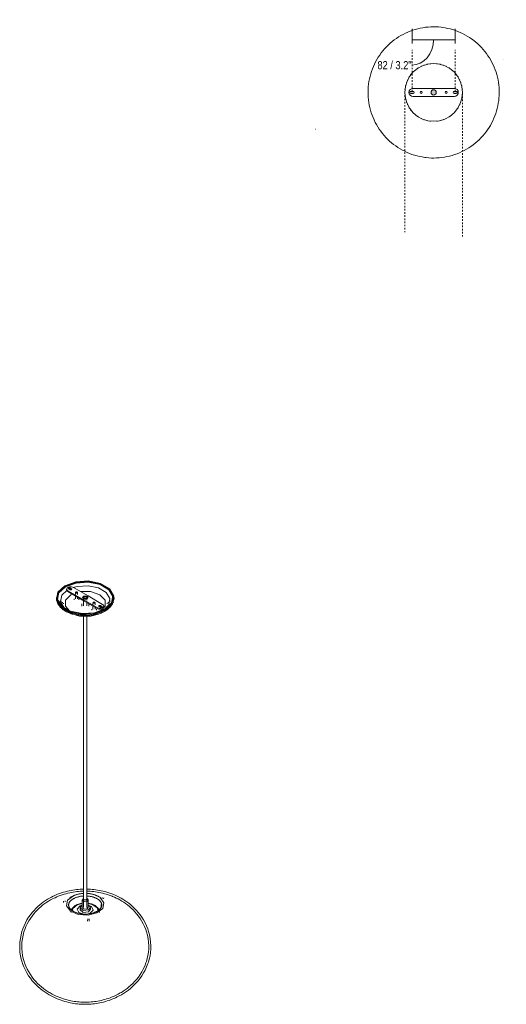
# Model space of a CAD drawing. Header units: millimetres. Extents: x 6465 to 8160, y 1299 to 6733.
# Tile 2 of 2: x 7232 to 8160, y 4858 to 6733. Entities that reach past the tile are written whole.
import ezdxf

# ---------------------------------------------------------------- set-up
doc = ezdxf.new("R2010")
doc.units = ezdxf.units.MM
doc.linetypes.add('Dash', pattern=[6, 3, -3])
doc.linetypes.add('Punto', pattern=[4.7625, 0, -4.7625])
doc.layers.add('A-ANNO-DIMS', color=7, linetype='Dash', lineweight=9, true_color=0xd2d2d2)
for name, color, linetype, lineweight in [('A-ANNO-DIMS-7', 7, 'Continuous', 9), ('A-DETL-GENF', 7, 'Continuous', 9), ('E-LITE-EQPM', 7, 'Continuous', 20)]:
    doc.layers.add(name, color=color, linetype=linetype, lineweight=lineweight)
doc.layers.add('NPLT', color=7, linetype='Punto', lineweight=9, true_color=0xffffff, plot=False)
doc.styles.add('Arial Narrow', font='ARIALN.TTF', dxfattribs={"height": 15.4})
doc.dimstyles.new('FARO_-_2_2mm_Arial_Narrow_mm_Inch_Left_1', dxfattribs={"dimscale": 304.8, "dimtxt": 15.760837, "dimasz": 0, "dimexe": 0.068898, "dimexo": 0.0625, "dimgap": 0.011483, "dimtad": 1, "dimdec": 0, "dimzin": 0, "dimdsep": 46, "dimtxsty": 'Arial Narrow', "dimblk1": 'NONE', "dimblk2": 'NONE', "dimsah": 1, "dimcen": 0.09, "dimadec": 0, "dimazin": 0, "dimtfac": 1, "dimtdec": 4, "dimtix": 1, "dimtmove": 1, "dimatfit": 3, "dimfxl": 0.022966, "dimfxlon": 1, "dimtvp": 1, "dimtolj": 1, "dimtzin": 0, "dimarcsym": 2})

# ---------------------------------------------------------------- blocks, each defined once
blk = doc.blocks.new('65134-73 - 65134-73 HAKA Rattan pendant lamp ø250-502014-00 Isometrico PDF')
at = {"layer": 'E-LITE-EQPM', "color": 254, "lineweight": 9, "true_color": 0xd4d4d4}
for p, q in [((2363, 5649.2), (2363, 5647.5)), ((2365.2, 5646.1), (2393.1, 5630)), ((2393.1, 5628.3), (2365.2, 5644.5)), ((2369.3, 5648.2), (2366.5, 5649.8)), ((2369.3, 5649.8), (2367.8, 5649.1)), ((2369.3, 5651.5), (2372.1, 5649.8)), ((2372.1, 5648.2), (2369.3, 5649.8)), ((2403.7, 5636.1), (2375.8, 5652.2)), ((2343.4, 5633), (2343.4, 5631.4)), ((2350.9, 5626.6), (2350.9, 5625.8)), ((2352.9, 5625.8), (2352.9, 5624.2)), ((2373.3, 5639.8), (2370.7, 5638.4)), ((2377.1, 5630.5), (2377.1, 5628.5)), ((2379.6, 5641.1), (2379.6, 5638.6)), ((2379.6, 5636.1), (2379.6, 5630.5)), ((2383, 5641.9), (2380.2, 5641.9)), ((2383.6, 5638.6), (2383.6, 5641.1)), ((2383.6, 5630.5), (2383.6, 5633.8)), ((2386, 5628.5), (2386, 5630.5)), ((2393.1, 5630), (2421, 5613.8)), ((2421, 5612.2), (2393.1, 5628.3)), ((2395.4, 5633), (2395.4, 5617.4)), ((2401.9, 5633.4), (2401, 5633.9)), ((2401.4, 5628), (2401.4, 5633)), ((2431.6, 5620), (2403.7, 5636.1)), ((2443.9, 5624.2), (2443.9, 5625.8)), ((2445.9, 5625.8), (2445.9, 5626.6)), ((2453.4, 5631.4), (2453.4, 5633)), ((2354.9, 5624.2), (2354.9, 5622.6)), ((2356.9, 5622.6), (2356.9, 5620.8)), ((2391.7, 5620.8), (2391.7, 5616.9)), ((2401.4, 5617.4), (2401.4, 5623.5)), ((2405.1, 5616.9), (2405.1, 5620.8)), ((2410.8, 5611.1), (2410.8, 5609.1)), ((2413.2, 5621.7), (2413.2, 5619.2)), ((2413.2, 5616.7), (2413.2, 5611.1)), ((2413.8, 5622.5), (2416.6, 5622.5)), ((2417.2, 5619.2), (2417.2, 5621.7)), ((2417.2, 5611.1), (2417.2, 5614.4)), ((2419.7, 5609.1), (2419.7, 5611.1)), ((2427.5, 5614.6), (2424.7, 5616.2)), ((2427.5, 5617.9), (2430.3, 5616.2)), ((2430.3, 5614.6), (2427.5, 5616.2)), ((2433.8, 5615.3), (2433.8, 5616.9)), ((2439.9, 5620.8), (2439.9, 5622.6)), ((2441.9, 5622.6), (2441.9, 5624.2)), ((2392.4, 5598.2), (2392.7, 5598.2)), ((2395.4, 5596.9), (2395.4, 5042.7)), ((2397, 5598), (2406.3, 5598.3)), ((2401.4, 5042.7), (2401.4, 5596.9)), ((2384.1, 5067.9), (2376, 5065.1)), ((2407.2, 5069), (2402.6, 5069.5)), ((2356.8, 5054.9), (2357.2, 5052.6)), ((2360.2, 5053.6), (2359.9, 5055.5)), ((2392.6, 5050.7), (2383.2, 5048.1)), ((2391.6, 5046.8), (2388.9, 5045.8)), ((2392.6, 5047.4), (2392.2, 5047.2)), ((2392.6, 5057.5), (2392.6, 5042.7)), ((2395.6, 5060.6), (2394.3, 5059.9)), ((2402.5, 5059.9), (2401.2, 5060.6)), ((2404.2, 5042.7), (2404.2, 5057.5)), ((2429.2, 5051.2), (2427.9, 5041.4)), ((2430.6, 5061.7), (2430.4, 5060.2)), ((2433.4, 5059.4), (2433.7, 5061.3)), ((2371.3, 5034.5), (2371.3, 5033.2)), ((2388.5, 5042.7), (2388.5, 5038.9)), ((2402, 5040.1), (2404.2, 5043.2)), ((2402.6, 5030.4), (2407.9, 5032)), ((2404.6, 5034.4), (2408.3, 5039.5)), ((2408.3, 5038.9), (2408.3, 5042.7)), ((2424.8, 5038.1), (2423.8, 5040)), ((2425.5, 5033.2), (2425.5, 5034.5)), ((2403.1, 5021.5), (2403, 5017)), ((2406.1, 5016.8), (2406.2, 5021.4))]:
    blk.add_line(p, q, dxfattribs=at)
for points in [[(2437.3, 5610.6, 0), (2450.3, 5622.5, 0), (2453.1, 5636.6, 0), (2445, 5649.9, 0), (2427.7, 5659.9, 0), (2404.6, 5664.6, 0), (2380.2, 5663, 0), (2359.5, 5655.5, 0)], [(2435.9, 5611.4, 0), (2448.4, 5622.9, 0), (2451.1, 5636.5, 0), (2443.3, 5649.3, 0), (2426.6, 5658.9, 0), (2404.3, 5663.4, 0), (2380.9, 5661.9, 0), (2360.9, 5654.7, 0)], [(2359.5, 5655.5, 0), (2346.5, 5643.5, 0), (2343.7, 5629.5, 0), (2351.8, 5616.1, 0), (2369.1, 5606.1, 0), (2392.2, 5601.5, 0), (2416.6, 5603.1, 0), (2437.3, 5610.6, 0)], [(2360.9, 5653.3, 0), (2348.4, 5641.8, 0), (2345.4, 5632.4, 0)], [(2360.9, 5654.7, 0), (2348.4, 5643.1, 0), (2345.7, 5629.6, 0), (2353.5, 5616.8, 0), (2370.2, 5607.1, 0), (2392.5, 5602.6, 0), (2415.9, 5604.1, 0), (2435.9, 5611.4, 0)], [(2363.2, 5646.5, 0), (2353.7, 5637.3, 0), (2351.3, 5625.2, 0), (2358.3, 5613.7, 0), (2361.6, 5611.1, 0)], [(2451.4, 5632.4, 0), (2451.1, 5635.1, 0), (2443.3, 5648, 0), (2426.6, 5657.6, 0), (2404.3, 5662.1, 0), (2380.9, 5660.6, 0), (2360.9, 5653.3, 0)], [(2375.8, 5652.2, 0), (2374.2, 5652.9, 0), (2372.4, 5653.3, 0), (2370.5, 5653.5, 0), (2368.5, 5653.3, 0), (2366.7, 5652.9, 0), (2365.2, 5652.2, 0), (2364, 5651.3, 0), (2363.2, 5650.3, 0), (2363, 5649.2, 0), (2363.2, 5648, 0), (2364, 5647, 0), (2365.2, 5646.1, 0)], [(2365.2, 5644.5, 0), (2364, 5645.4, 0), (2363.2, 5646.4, 0), (2363, 5647.5, 0)], [(2366.5, 5649.8, 0), (2366.1, 5650.1, 0), (2365.9, 5650.4, 0), (2365.9, 5650.7, 0), (2365.9, 5651, 0), (2366.1, 5651.2, 0), (2366.5, 5651.5, 0), (2366.9, 5651.7, 0), (2367.4, 5651.8, 0), (2367.9, 5651.8, 0), (2368.4, 5651.8, 0), (2368.9, 5651.7, 0), (2369.3, 5651.5, 0)], [(2369.3, 5649.8, 0), (2368.9, 5650, 0), (2368.4, 5650.1, 0), (2367.9, 5650.2, 0), (2367.4, 5650.1, 0), (2366.9, 5650, 0), (2366.5, 5649.8, 0)], [(2372.1, 5649.8, 0), (2372.4, 5649.6, 0), (2372.6, 5649.3, 0), (2372.7, 5649, 0), (2372.6, 5648.7, 0), (2372.4, 5648.4, 0), (2372.1, 5648.2, 0), (2371.7, 5648, 0), (2371.2, 5647.9, 0), (2370.7, 5647.9, 0), (2370.2, 5647.9, 0), (2369.7, 5648, 0), (2369.3, 5648.2, 0)], [(2435.2, 5611.1, 0), (2443.1, 5619.2, 0), (2445.5, 5631.3, 0), (2438.5, 5642.8, 0), (2423.6, 5651.4, 0), (2403.7, 5655.4, 0), (2382.8, 5654.1, 0), (2375.7, 5652.3, 0)], [(2380.2, 5641.9, 0), (2379.8, 5642.2, 0), (2379.6, 5642.4, 0), (2379.6, 5642.7, 0), (2379.6, 5643, 0), (2379.8, 5643.3, 0), (2380.2, 5643.6, 0), (2380.6, 5643.7, 0), (2381.1, 5643.9, 0), (2381.6, 5643.9, 0), (2382.1, 5643.9, 0), (2382.6, 5643.7, 0), (2383, 5643.6, 0)], [(2428.1, 5607.7, 0), (2436.2, 5616.6, 0), (2436.2, 5628.3, 0), (2426.1, 5638.4, 0), (2408.5, 5644.3, 0), (2389.3, 5644.4, 0)], [(2343.4, 5631.4, 0), (2343.7, 5627.8, 0), (2351.8, 5614.5, 0), (2369.1, 5604.5, 0), (2392.2, 5599.8, 0), (2416.6, 5601.4, 0), (2437.3, 5608.9, 0)], [(2370.7, 5638.4, 0), (2360.6, 5628.3, 0), (2360.6, 5616.6, 0), (2368.7, 5607.7, 0)], [(2383, 5643.6, 0), (2383.3, 5643.3, 0), (2383.5, 5643, 0), (2383.6, 5642.7, 0), (2383.5, 5642.4, 0), (2383.3, 5642.2, 0), (2383, 5641.9, 0), (2382.6, 5641.7, 0), (2382.1, 5641.6, 0), (2381.6, 5641.6, 0), (2381.1, 5641.6, 0), (2380.6, 5641.7, 0), (2380.2, 5641.9, 0)], [(2383, 5641.9, 0), (2382.6, 5642.1, 0), (2382.1, 5642.2, 0), (2381.6, 5642.3, 0), (2381.1, 5642.2, 0), (2380.6, 5642.1, 0), (2380.2, 5641.9, 0)], [(2394.9, 5631, 0), (2394.1, 5631.6, 0), (2393.6, 5632.3, 0), (2393.4, 5633, 0), (2393.6, 5633.8, 0), (2394.1, 5634.5, 0), (2394.9, 5635.1, 0), (2395.9, 5635.5, 0), (2397.1, 5635.8, 0), (2398.4, 5635.9, 0), (2399.7, 5635.8, 0), (2400.9, 5635.5, 0), (2401.9, 5635.1, 0)], [(2395.8, 5633.9, 0), (2394.9, 5633.4, 0), (2394.1, 5632.8, 0), (2393.6, 5632.2, 0)], [(2401.9, 5635.1, 0), (2402.7, 5634.5, 0), (2403.2, 5633.8, 0), (2403.4, 5633, 0), (2403.2, 5632.3, 0), (2402.7, 5631.6, 0), (2401.9, 5631, 0), (2400.9, 5630.5, 0), (2399.7, 5630.2, 0), (2398.4, 5630.1, 0), (2397.1, 5630.2, 0), (2395.9, 5630.5, 0), (2394.9, 5631, 0)], [(2400.8, 5634.1, 0), (2400.2, 5634.4, 0), (2399.5, 5634.6, 0), (2398.7, 5634.8, 0), (2398, 5634.7, 0), (2397.2, 5634.6, 0), (2396.5, 5634.4, 0), (2396, 5634.1, 0), (2395.6, 5633.7, 0), (2395.4, 5633.2, 0), (2395.4, 5632.8, 0), (2395.6, 5632.3, 0), (2396, 5632, 0)], [(2396, 5632, 0), (2396.6, 5631.6, 0), (2397.3, 5631.4, 0), (2398.1, 5631.3, 0), (2398.8, 5631.3, 0), (2399.6, 5631.4, 0), (2400.3, 5631.7, 0), (2400.8, 5632, 0), (2401.2, 5632.4, 0), (2401.4, 5632.8, 0), (2401.4, 5633.3, 0), (2401.2, 5633.7, 0), (2400.8, 5634.1, 0)], [(2403.2, 5632.2, 0), (2402.7, 5632.8, 0), (2401.9, 5633.4, 0)], [(2437.3, 5608.9, 0), (2450.3, 5620.9, 0), (2453.4, 5631.4, 0)], [(2344.8, 5624.2, 0), (2345.5, 5622.7, 0), (2346.3, 5621.2, 0), (2347.1, 5619.7, 0), (2348.1, 5618.3, 0), (2349.1, 5617, 0), (2350.2, 5615.7, 0), (2351.3, 5614.4, 0), (2352.5, 5613.2, 0), (2353.8, 5612.1, 0), (2355.2, 5610.9, 0), (2356.6, 5609.9, 0), (2358, 5608.8, 0), (2359.6, 5607.9, 0), (2361.1, 5606.9, 0), (2362.7, 5606.1, 0), (2364.4, 5605.2, 0), (2366.1, 5604.4, 0), (2367.8, 5603.7, 0), (2369.6, 5603, 0), (2371.4, 5602.3, 0), (2373.3, 5601.7, 0), (2375.1, 5601.1, 0), (2377.1, 5600.6, 0), (2379, 5600.1, 0), (2381, 5599.7, 0), (2382.9, 5599.3, 0), (2384.9, 5599, 0), (2387, 5598.7, 0), (2389, 5598.4, 0), (2391.1, 5598.2, 0), (2393.1, 5598.1, 0), (2395.2, 5598, 0), (2397.3, 5598, 0), (2399.3, 5597.9, 0), (2401.4, 5598, 0), (2403.5, 5598.1, 0), (2405.5, 5598.2, 0), (2407.6, 5598.4, 0), (2409.6, 5598.7, 0), (2411.7, 5598.9, 0), (2413.7, 5599.3, 0), (2415.7, 5599.6, 0), (2417.6, 5600.1, 0), (2419.6, 5600.5, 0), (2421.5, 5601.1, 0), (2423.4, 5601.6, 0), (2425.2, 5602.2, 0), (2427, 5602.9, 0), (2428.8, 5603.6, 0), (2430.6, 5604.3, 0), (2432.3, 5605.1, 0), (2433.9, 5606, 0), (2435.5, 5606.8, 0), (2435.8, 5607, 0)], [(2347.3, 5623.6, 0), (2348, 5622.3, 0), (2348.8, 5620.9, 0), (2349.6, 5619.6, 0), (2350.6, 5618.3, 0), (2351.6, 5617.1, 0), (2352.7, 5615.9, 0), (2353.8, 5614.8, 0), (2355, 5613.7, 0), (2356.3, 5612.6, 0), (2357.7, 5611.6, 0), (2359, 5610.6, 0), (2360.5, 5609.6, 0), (2362, 5608.7, 0), (2363.5, 5607.9, 0), (2365.1, 5607.1, 0), (2366.8, 5606.3, 0), (2368.4, 5605.6, 0), (2370.2, 5604.9, 0), (2371.9, 5604.2, 0), (2373.7, 5603.6, 0), (2375.6, 5603.1, 0), (2377.4, 5602.6, 0), (2379.3, 5602.1, 0), (2381.2, 5601.7, 0), (2383.1, 5601.3, 0), (2385.1, 5601, 0), (2387.1, 5600.7, 0), (2389.1, 5600.4, 0), (2391.1, 5600.3, 0), (2393.1, 5600.1, 0), (2395.1, 5600, 0), (2397.1, 5600, 0), (2399.2, 5599.9, 0), (2401.2, 5600, 0), (2403.2, 5600.1, 0), (2405.2, 5600.2, 0), (2407.2, 5600.4, 0), (2409.2, 5600.6, 0), (2411.2, 5600.9, 0), (2413.2, 5601.2, 0), (2415.1, 5601.6, 0), (2417, 5602, 0), (2418.9, 5602.4, 0), (2420.8, 5602.9, 0), (2422.6, 5603.5, 0), (2424.4, 5604.1, 0), (2426.2, 5604.7, 0), (2427.9, 5605.4, 0), (2429.6, 5606.1, 0), (2431.3, 5606.9, 0), (2432.9, 5607.7, 0), (2434.4, 5608.5, 0), (2434.8, 5608.7, 0)], [(2413.8, 5622.5, 0), (2413.5, 5622.7, 0), (2413.3, 5623, 0), (2413.2, 5623.3, 0), (2413.3, 5623.6, 0), (2413.5, 5623.9, 0), (2413.8, 5624.1, 0), (2414.2, 5624.3, 0), (2414.7, 5624.4, 0), (2415.2, 5624.5, 0), (2415.7, 5624.4, 0), (2416.2, 5624.3, 0), (2416.6, 5624.1, 0)], [(2416.6, 5624.1, 0), (2417, 5623.9, 0), (2417.2, 5623.6, 0), (2417.2, 5623.3, 0), (2417.2, 5623, 0), (2417, 5622.7, 0), (2416.6, 5622.5, 0), (2416.2, 5622.3, 0), (2415.7, 5622.2, 0), (2415.2, 5622.2, 0), (2414.7, 5622.2, 0), (2414.2, 5622.3, 0), (2413.8, 5622.5, 0)], [(2416.6, 5622.5, 0), (2416.2, 5622.7, 0), (2415.7, 5622.8, 0), (2415.2, 5622.8, 0), (2414.7, 5622.8, 0), (2414.2, 5622.7, 0), (2413.8, 5622.5, 0)], [(2421, 5613.8, 0), (2422.6, 5613.2, 0), (2424.4, 5612.7, 0), (2426.3, 5612.6, 0), (2428.3, 5612.7, 0), (2430.1, 5613.2, 0), (2431.6, 5613.8, 0), (2432.8, 5614.7, 0), (2433.6, 5615.8, 0), (2433.8, 5616.9, 0), (2433.6, 5618, 0), (2432.8, 5619.1, 0), (2431.6, 5620, 0)], [(2433.8, 5615.3, 0), (2433.6, 5614.2, 0), (2432.8, 5613.1, 0), (2431.6, 5612.2, 0), (2430.1, 5611.5, 0), (2428.3, 5611.1, 0), (2426.3, 5610.9, 0), (2424.4, 5611.1, 0), (2422.6, 5611.5, 0), (2421, 5612.2, 0)], [(2424.7, 5616.2, 0), (2424.4, 5616.5, 0), (2424.2, 5616.7, 0), (2424.1, 5617, 0), (2424.2, 5617.3, 0), (2424.4, 5617.6, 0), (2424.7, 5617.9, 0), (2425.1, 5618, 0), (2425.6, 5618.2, 0), (2426.1, 5618.2, 0), (2426.6, 5618.2, 0), (2427.1, 5618, 0), (2427.5, 5617.9, 0)], [(2427.5, 5616.2, 0), (2427.1, 5616.4, 0), (2426.6, 5616.5, 0), (2426.1, 5616.6, 0), (2425.6, 5616.5, 0), (2425.1, 5616.4, 0), (2424.7, 5616.2, 0)], [(2430.3, 5616.2, 0), (2430.7, 5616, 0), (2430.9, 5615.7, 0), (2430.9, 5615.4, 0), (2430.9, 5615.1, 0), (2430.7, 5614.8, 0), (2430.3, 5614.6, 0), (2429.9, 5614.4, 0), (2429.4, 5614.3, 0), (2428.9, 5614.3, 0), (2428.4, 5614.3, 0), (2427.9, 5614.4, 0), (2427.5, 5614.6, 0)], [(2449.5, 5623.6, 0), (2448.8, 5622.3, 0), (2448, 5620.9, 0), (2447.2, 5619.6, 0), (2446.2, 5618.3, 0), (2445.2, 5617.1, 0), (2444.1, 5615.9, 0), (2443, 5614.8, 0), (2441.8, 5613.7, 0), (2440.5, 5612.6, 0), (2439.1, 5611.6, 0), (2437.8, 5610.6, 0), (2436.3, 5609.6, 0), (2434.8, 5608.7, 0)], [(2452, 5624.2, 0), (2451.3, 5622.7, 0), (2450.5, 5621.2, 0), (2449.7, 5619.7, 0), (2448.7, 5618.3, 0), (2447.7, 5617, 0), (2446.6, 5615.7, 0), (2445.5, 5614.4, 0), (2444.3, 5613.2, 0), (2443, 5612.1, 0), (2441.6, 5610.9, 0), (2440.2, 5609.9, 0), (2438.8, 5608.8, 0), (2437.3, 5607.9, 0), (2435.8, 5607, 0)], [(2373, 5601.9, 0), (2387.7, 5597.6, 0), (2409.1, 5597.6, 0), (2423.4, 5601.7, 0)], [(2379, 5600.1, 0), (2387.1, 5598.3, 0), (2409.7, 5598.3, 0), (2417.3, 5600, 0)], [(2279.4, 5001.9, 0), (2281.8, 5008, 0), (2284.5, 5013.7, 0), (2287.4, 5019.1, 0), (2290.5, 5024.2, 0), (2293.8, 5028.9, 0), (2297.3, 5033.3, 0), (2300.8, 5037.4, 0), (2304.4, 5041.2, 0), (2308.1, 5044.7, 0), (2311.7, 5047.9, 0), (2315.4, 5050.9, 0), (2319.2, 5053.6, 0), (2322.9, 5056.2, 0), (2326.6, 5058.5, 0), (2330.3, 5060.6, 0), (2333.9, 5062.6, 0), (2337.6, 5064.4, 0), (2339.2, 5065.1, 0)], [(2339.2, 5065.1, 0), (2342.8, 5066.7, 0), (2345.6, 5067.9, 0)], [(2340.8, 5061.5, 0), (2344.4, 5063.1, 0), (2347, 5064.1, 0)], [(2395.4, 5077.9, 0), (2395.1, 5077.9, 0), (2391.8, 5077.8, 0), (2388.5, 5077.6, 0), (2385.2, 5077.4, 0), (2381.8, 5077, 0), (2378.4, 5076.6, 0), (2375, 5076, 0), (2371.5, 5075.4, 0), (2368, 5074.7, 0), (2364.4, 5073.9, 0), (2360.8, 5072.9, 0), (2357.1, 5071.9, 0), (2353.3, 5070.7, 0), (2349.4, 5069.3, 0), (2345.6, 5067.9, 0)], [(2395.4, 5073.9, 0), (2395.2, 5073.9, 0), (2392, 5073.8, 0), (2388.8, 5073.6, 0), (2385.5, 5073.4, 0), (2382.3, 5073, 0), (2379, 5072.6, 0), (2375.7, 5072.1, 0), (2372.3, 5071.5, 0), (2368.9, 5070.8, 0), (2365.4, 5070, 0), (2361.9, 5069.1, 0), (2358.2, 5068, 0), (2354.6, 5066.9, 0), (2350.8, 5065.6, 0), (2347, 5064.1, 0)], [(2376, 5065.1, 0), (2364.8, 5056.5, 0), (2362.7, 5045.8, 0), (2370.1, 5035.9, 0), (2385.1, 5029.4, 0), (2403.7, 5028.2, 0), (2420.8, 5032.5, 0)], [(2369, 5060.9, 0), (2369.9, 5061.6, 0), (2370.8, 5062.3, 0), (2371.8, 5062.9, 0), (2372.8, 5063.5, 0), (2373.9, 5064.1, 0), (2374.9, 5064.7, 0), (2376.1, 5065.2, 0), (2376.1, 5065.2, 0)], [(2395.4, 5069.7, 0), (2395.3, 5069.7, 0), (2393.9, 5069.6, 0), (2392.5, 5069.5, 0), (2391.1, 5069.3, 0), (2389.7, 5069.1, 0), (2388.3, 5068.9, 0), (2386.9, 5068.6, 0), (2385.6, 5068.4, 0), (2384.3, 5068.1, 0), (2383, 5067.7, 0), (2381.7, 5067.3, 0), (2380.4, 5066.9, 0), (2379.2, 5066.5, 0), (2378, 5066, 0), (2376.8, 5065.5, 0), (2376.1, 5065.2, 0)], [(2378.2, 5060.7, 0), (2379.2, 5061.1, 0), (2380.3, 5061.6, 0), (2381.4, 5062, 0), (2382.5, 5062.4, 0), (2383.6, 5062.7, 0), (2384.8, 5063, 0), (2386, 5063.3, 0), (2387.2, 5063.6, 0), (2388.4, 5063.8, 0), (2389.7, 5064.1, 0), (2390.9, 5064.2, 0), (2392.2, 5064.4, 0), (2393.5, 5064.5, 0), (2394.8, 5064.6, 0), (2395.4, 5064.7, 0)], [(2451.2, 5067.9, 0), (2447.3, 5069.4, 0), (2443.4, 5070.7, 0), (2439.6, 5071.9, 0), (2435.9, 5073, 0), (2432.3, 5073.9, 0), (2428.7, 5074.7, 0), (2425.2, 5075.4, 0), (2421.7, 5076.1, 0), (2418.3, 5076.6, 0), (2414.9, 5077, 0), (2411.6, 5077.4, 0), (2408.3, 5077.6, 0), (2404.9, 5077.8, 0), (2401.7, 5077.9, 0), (2401.4, 5077.9, 0)], [(2449.8, 5064.1, 0), (2445.9, 5065.6, 0), (2442.2, 5066.9, 0), (2438.5, 5068.1, 0), (2434.9, 5069.1, 0), (2431.3, 5070, 0), (2427.9, 5070.8, 0), (2424.4, 5071.5, 0), (2421.1, 5072.1, 0), (2417.7, 5072.6, 0), (2414.5, 5073, 0), (2411.2, 5073.4, 0), (2408, 5073.6, 0), (2404.8, 5073.8, 0), (2401.6, 5073.9, 0), (2401.4, 5073.9, 0)], [(2427.8, 5060.9, 0), (2426.9, 5061.6, 0), (2426, 5062.3, 0), (2425, 5062.9, 0), (2424, 5063.5, 0), (2423, 5064.1, 0), (2421.9, 5064.7, 0), (2420.7, 5065.2, 0), (2419.6, 5065.7, 0), (2418.4, 5066.2, 0), (2417.2, 5066.7, 0), (2415.9, 5067.1, 0), (2414.7, 5067.5, 0), (2413.4, 5067.8, 0), (2412.1, 5068.2, 0), (2410.7, 5068.5, 0), (2409.4, 5068.7, 0), (2408, 5069, 0), (2406.6, 5069.2, 0), (2405.2, 5069.4, 0), (2403.8, 5069.5, 0), (2402.4, 5069.6, 0), (2401.4, 5069.7, 0)], [(2401.4, 5064.7, 0), (2402.6, 5064.6, 0), (2403.9, 5064.5, 0), (2405.2, 5064.3, 0), (2406.5, 5064.2, 0), (2407.7, 5064, 0), (2409, 5063.7, 0), (2410.2, 5063.5, 0), (2411.4, 5063.2, 0), (2412.6, 5062.9, 0), (2413.7, 5062.5, 0), (2414.9, 5062.2, 0), (2416, 5061.8, 0), (2417, 5061.4, 0), (2418.1, 5060.9, 0), (2419.1, 5060.5, 0), (2420, 5060, 0), (2421, 5059.5, 0), (2421.8, 5059, 0), (2422.7, 5058.4, 0), (2423.5, 5057.9, 0), (2424.3, 5057.3, 0), (2425, 5056.8, 0), (2425.6, 5056.2, 0), (2426.3, 5055.6, 0), (2426.8, 5055, 0), (2427.4, 5054.4, 0), (2427.8, 5053.7, 0), (2428.3, 5053.1, 0), (2428.7, 5052.5, 0), (2429, 5051.9, 0), (2429.3, 5051.2, 0), (2429.5, 5050.6, 0), (2429.7, 5050, 0), (2429.9, 5049.4, 0), (2430, 5048.8, 0), (2430, 5048.1, 0), (2430.1, 5047.5, 0), (2430, 5046.9, 0), (2430, 5046.3, 0), (2429.9, 5045.7, 0), (2429.7, 5045.1, 0), (2429.5, 5044.4, 0), (2429.3, 5043.8, 0), (2429, 5043.2, 0), (2428.7, 5042.6, 0), (2428.3, 5041.9, 0), (2427.9, 5041.3, 0), (2427.4, 5040.7, 0), (2426.9, 5040.1, 0), (2426.3, 5039.5, 0), (2425.7, 5038.9, 0), (2425, 5038.3, 0), (2424.3, 5037.7, 0), (2423.5, 5037.2, 0), (2422.7, 5036.6, 0), (2421.9, 5036.1, 0), (2421, 5035.6, 0), (2420.1, 5035.1, 0), (2419.1, 5034.6, 0), (2418.6, 5034.3, 0)], [(2420.8, 5032.5, 0), (2432, 5041.1, 0), (2434.1, 5051.9, 0), (2426.7, 5061.8, 0), (2416, 5067, 0)], [(2513.6, 5000.6, 0), (2511.3, 5006.4, 0), (2508.8, 5011.9, 0), (2505.9, 5017.1, 0), (2502.9, 5022, 0), (2499.7, 5026.6, 0), (2496.4, 5030.8, 0), (2493, 5034.7, 0), (2489.6, 5038.4, 0), (2486, 5041.8, 0), (2482.5, 5044.9, 0), (2478.9, 5047.7, 0), (2475.3, 5050.4, 0), (2471.7, 5052.8, 0), (2468.2, 5055.1, 0), (2464.6, 5057.1, 0), (2461, 5059, 0), (2457.5, 5060.8, 0), (2454, 5062.4, 0), (2450.5, 5063.9, 0), (2449.8, 5064.1, 0)], [(2517.4, 5001.9, 0), (2515, 5008, 0), (2512.3, 5013.7, 0), (2509.4, 5019.1, 0), (2506.3, 5024.2, 0), (2503, 5028.9, 0), (2499.5, 5033.3, 0), (2496, 5037.4, 0), (2492.4, 5041.2, 0), (2488.7, 5044.7, 0), (2485.1, 5047.9, 0), (2481.4, 5050.9, 0), (2477.6, 5053.6, 0), (2473.9, 5056.2, 0), (2470.2, 5058.5, 0), (2466.6, 5060.6, 0), (2462.9, 5062.6, 0), (2459.2, 5064.4, 0), (2455.6, 5066.1, 0), (2452, 5067.6, 0), (2451.2, 5067.9, 0)], [(2283.2, 5000.6, 0), (2285.5, 5006.4, 0), (2288, 5011.9, 0), (2290.9, 5017.1, 0), (2293.9, 5022, 0), (2297.1, 5026.6, 0), (2300.4, 5030.8, 0), (2303.8, 5034.7, 0), (2307.2, 5038.4, 0), (2310.8, 5041.8, 0), (2314.3, 5044.9, 0), (2317.9, 5047.7, 0), (2321.5, 5050.4, 0), (2325.1, 5052.8, 0), (2328.6, 5055.1, 0), (2332.2, 5057.1, 0), (2335.8, 5059, 0), (2339.3, 5060.8, 0), (2340.8, 5061.5, 0)], [(2378.2, 5060.7, 0), (2377.2, 5060.2, 0), (2376.3, 5059.7, 0), (2375.4, 5059.2, 0), (2374.5, 5058.7, 0), (2373.7, 5058.2, 0), (2372.9, 5057.6, 0), (2372.2, 5057, 0), (2371.5, 5056.5, 0), (2370.8, 5055.9, 0), (2370.2, 5055.3, 0), (2369.7, 5054.7, 0), (2369.2, 5054, 0), (2368.7, 5053.4, 0), (2368.3, 5052.8, 0), (2368, 5052.2, 0), (2367.7, 5051.6, 0), (2367.4, 5050.9, 0), (2367.2, 5050.3, 0), (2367, 5049.7, 0), (2366.9, 5049.1, 0), (2366.8, 5048.5, 0), (2366.7, 5047.8, 0), (2366.7, 5047.2, 0), (2366.8, 5046.6, 0), (2366.9, 5046, 0), (2367, 5045.4, 0), (2367.2, 5044.7, 0), (2367.4, 5044.1, 0), (2367.7, 5043.5, 0), (2368, 5042.9, 0), (2368.3, 5042.3, 0), (2368.7, 5041.6, 0), (2369.2, 5041, 0), (2369.7, 5040.4, 0), (2370.2, 5039.8, 0), (2370.8, 5039.2, 0), (2371.5, 5038.6, 0), (2372.2, 5038, 0), (2372.9, 5037.4, 0), (2373.7, 5036.9, 0), (2374.5, 5036.3, 0), (2375.4, 5035.8, 0), (2376.3, 5035.3, 0), (2377.2, 5034.8, 0), (2378.2, 5034.3, 0), (2379.2, 5033.9, 0), (2380.3, 5033.5, 0), (2381.3, 5033.1, 0), (2382.4, 5032.7, 0), (2383.6, 5032.3, 0), (2384.8, 5032, 0), (2385.9, 5031.7, 0), (2387.2, 5031.4, 0), (2388.4, 5031.2, 0), (2389.6, 5031, 0), (2390.9, 5030.8, 0), (2392.2, 5030.6, 0), (2393.5, 5030.5, 0), (2394.8, 5030.4, 0), (2396.1, 5030.3, 0), (2397.4, 5030.3, 0), (2398.7, 5030.3, 0), (2400, 5030.3, 0), (2401.3, 5030.4, 0), (2402.6, 5030.4, 0), (2403.9, 5030.6, 0), (2405.2, 5030.7, 0), (2406.4, 5030.9, 0), (2407.7, 5031.1, 0), (2408.9, 5031.3, 0), (2410.2, 5031.6, 0), (2411.4, 5031.8, 0), (2412.5, 5032.2, 0), (2413.7, 5032.5, 0), (2414.8, 5032.9, 0), (2415.9, 5033.2, 0), (2417, 5033.7, 0), (2418, 5034.1, 0), (2418.6, 5034.3, 0)], [(2372.6, 5039.3, 0), (2373.1, 5040.1, 0), (2373.6, 5040.8, 0), (2374.1, 5041.6, 0), (2374.7, 5042.3, 0), (2375.3, 5042.9, 0), (2376, 5043.6, 0), (2376.6, 5044.2, 0), (2377.3, 5044.7, 0), (2378, 5045.3, 0), (2378.8, 5045.8, 0), (2379.5, 5046.3, 0), (2380.3, 5046.8, 0), (2381.1, 5047.2, 0), (2382, 5047.6, 0), (2382.6, 5047.9, 0)], [(2383.2, 5048.1, 0), (2374.9, 5040.8, 0), (2374, 5036.8, 0)], [(2392.6, 5050.8, 0), (2392, 5050.7, 0), (2391.1, 5050.5, 0), (2390.1, 5050.3, 0), (2389.2, 5050.1, 0), (2388.2, 5049.9, 0), (2387.3, 5049.7, 0), (2386.4, 5049.4, 0), (2385.5, 5049.1, 0), (2384.6, 5048.8, 0), (2383.7, 5048.4, 0), (2382.9, 5048.1, 0), (2382.6, 5047.9, 0)], [(2388.9, 5045.8, 0), (2383.2, 5039.9, 0), (2386.4, 5033.5, 0), (2393.7, 5030.5, 0)], [(2392.2, 5047.2, 0), (2388.6, 5041.9, 0), (2394.7, 5037.4, 0), (2404.6, 5038.2, 0)], [(2394.8, 5060.1, 0), (2392.6, 5057, 0), (2396.3, 5054.4, 0), (2402, 5054.8, 0)], [(2395.4, 5060.5, 0), (2395.3, 5057.6, 0), (2400.8, 5057.3, 0)], [(2400.8, 5057.3, 0), (2401.5, 5060.4, 0), (2401.4, 5060.5, 0)], [(2402, 5054.8, 0), (2404.2, 5058, 0), (2402.3, 5060, 0)], [(2424.2, 5039.3, 0), (2423.7, 5040.1, 0), (2423.2, 5040.8, 0), (2422.7, 5041.6, 0), (2422.1, 5042.3, 0), (2421.5, 5042.9, 0), (2420.8, 5043.6, 0), (2420.2, 5044.2, 0), (2419.5, 5044.7, 0), (2418.8, 5045.3, 0), (2418, 5045.8, 0), (2417.3, 5046.3, 0), (2416.5, 5046.8, 0), (2415.7, 5047.2, 0), (2414.8, 5047.6, 0), (2414, 5048, 0), (2413.1, 5048.4, 0), (2412.3, 5048.7, 0), (2411.4, 5049.1, 0), (2410.5, 5049.4, 0), (2409.6, 5049.6, 0), (2408.6, 5049.9, 0), (2407.7, 5050.1, 0), (2406.8, 5050.3, 0), (2405.8, 5050.5, 0), (2404.8, 5050.7, 0), (2404.2, 5050.8, 0)], [(2422.8, 5036.6, 0), (2421.3, 5042, 0), (2411.9, 5048.8, 0), (2404.2, 5050.7, 0)], [(2404.6, 5038.2, 0), (2408.2, 5043.5, 0), (2404.2, 5047.4, 0)], [(2407.9, 5032, 0), (2413.6, 5037.9, 0), (2410.4, 5044.4, 0), (2405.3, 5046.8, 0)], [(2373.4, 5040.6, 0), (2372.3, 5038.7, 0), (2372, 5038.1, 0)], [(2388.6, 5039.3, 0), (2388.6, 5038.1, 0), (2394.7, 5033.6, 0), (2404.6, 5034.4, 0)], [(2392.6, 5042.9, 0), (2392.6, 5042.2, 0), (2396.3, 5039.6, 0), (2402, 5040.1, 0)], [(2273.5, 4970, 0), (2273.9, 4977.1, 0), (2274.8, 4984, 0), (2276.1, 4990.8, 0), (2277.9, 4997.4, 0), (2279.4, 5001.9, 0)], [(2277.5, 4969.9, 0), (2277.9, 4976.7, 0), (2278.7, 4983.4, 0), (2280, 4989.9, 0), (2281.7, 4996.2, 0), (2283.2, 5000.6, 0)], [(2519.3, 4969.9, 0), (2518.9, 4976.7, 0), (2518.1, 4983.4, 0), (2516.8, 4989.9, 0), (2515.1, 4996.2, 0), (2513.6, 5000.6, 0)], [(2523.3, 4970, 0), (2522.9, 4977.1, 0), (2522, 4984, 0), (2520.7, 4990.8, 0), (2518.9, 4997.4, 0), (2517.4, 5001.9, 0)], [(2273.5, 4970, 0), (2273.5, 4963.6, 0), (2274, 4957.2, 0), (2274.9, 4950.9, 0), (2276.3, 4944.7, 0), (2278, 4938.8, 0), (2279, 4935.9, 0)], [(2277.5, 4969.9, 0), (2277.5, 4963.8, 0), (2278, 4957.6, 0), (2278.9, 4951.6, 0), (2280.2, 4945.7, 0), (2281.8, 4940, 0), (2282.8, 4937.3, 0)], [(2519.3, 4969.9, 0), (2519.3, 4963.8, 0), (2518.8, 4957.6, 0), (2517.9, 4951.6, 0), (2516.6, 4945.7, 0), (2515, 4940, 0), (2514.1, 4937.3, 0)], [(2523.3, 4970, 0), (2523.3, 4963.6, 0), (2522.8, 4957.2, 0), (2521.9, 4950.9, 0), (2520.5, 4944.7, 0), (2518.8, 4938.8, 0), (2517.8, 4935.9, 0)], [(2279, 4935.9, 0), (2281.5, 4929.6, 0), (2284.3, 4923.7, 0), (2287.3, 4918.1, 0), (2290.6, 4912.8, 0), (2294, 4908, 0), (2297.6, 4903.4, 0), (2301.2, 4899.2, 0), (2304.9, 4895.4, 0), (2308.7, 4891.8, 0), (2312.4, 4888.5, 0), (2316.2, 4885.5, 0), (2320, 4882.7, 0), (2323.7, 4880.2, 0), (2327.5, 4877.8, 0), (2329.6, 4876.6, 0)], [(2282.8, 4937.3, 0), (2285.1, 4931.2, 0), (2287.8, 4925.5, 0), (2290.8, 4920.1, 0), (2293.9, 4915.1, 0), (2297.2, 4910.4, 0), (2300.6, 4906, 0), (2304.2, 4901.9, 0), (2307.7, 4898.2, 0), (2311.4, 4894.8, 0), (2315, 4891.6, 0), (2318.6, 4888.7, 0), (2322.3, 4886, 0), (2325.9, 4883.5, 0), (2329.5, 4881.2, 0), (2331.6, 4880, 0)], [(2514.1, 4937.3, 0), (2511.7, 4931.2, 0), (2509, 4925.5, 0), (2506, 4920.1, 0), (2502.9, 4915.1, 0), (2499.6, 4910.4, 0), (2496.2, 4906, 0), (2492.6, 4901.9, 0), (2489.1, 4898.2, 0), (2485.4, 4894.8, 0), (2481.8, 4891.6, 0), (2478.2, 4888.7, 0), (2474.5, 4886, 0), (2470.9, 4883.5, 0), (2467.3, 4881.2, 0), (2465.2, 4880, 0)], [(2517.8, 4935.9, 0), (2515.3, 4929.6, 0), (2512.5, 4923.7, 0), (2509.5, 4918.1, 0), (2506.2, 4912.8, 0), (2502.8, 4908, 0), (2499.2, 4903.4, 0), (2495.6, 4899.2, 0), (2491.9, 4895.4, 0), (2488.1, 4891.8, 0), (2484.4, 4888.5, 0), (2480.6, 4885.5, 0), (2476.8, 4882.7, 0), (2473.1, 4880.2, 0), (2469.3, 4877.8, 0), (2467.2, 4876.6, 0)], [(2329.6, 4876.6, 0), (2333.6, 4874.4, 0), (2337.5, 4872.4, 0), (2341.3, 4870.6, 0), (2345.1, 4869, 0), (2348.8, 4867.5, 0), (2352.4, 4866.2, 0), (2356, 4865, 0), (2359.6, 4863.9, 0), (2363.1, 4862.9, 0), (2366.6, 4862.1, 0), (2370, 4861.3, 0), (2373.4, 4860.7, 0), (2376.8, 4860.1, 0), (2380.1, 4859.6, 0), (2383.4, 4859.2, 0), (2386.7, 4858.9, 0), (2390, 4858.7, 0), (2393.3, 4858.5, 0), (2396.6, 4858.5, 0), (2399.8, 4858.5, 0), (2403.1, 4858.5, 0), (2406.4, 4858.7, 0), (2409.7, 4858.9, 0), (2413, 4859.2, 0), (2416.3, 4859.6, 0), (2419.6, 4860, 0), (2423, 4860.6, 0), (2426.4, 4861.2, 0), (2429.8, 4862, 0), (2433.3, 4862.8, 0), (2436.8, 4863.8, 0), (2440.3, 4864.8, 0), (2443.9, 4866, 0), (2447.6, 4867.3, 0), (2451.3, 4868.8, 0), (2455, 4870.4, 0), (2456.2, 4870.9, 0)], [(2331.6, 4880, 0), (2335.5, 4877.9, 0), (2339.2, 4876, 0), (2342.9, 4874.2, 0), (2346.6, 4872.7, 0), (2350.2, 4871.2, 0), (2353.7, 4869.9, 0), (2357.2, 4868.8, 0), (2360.7, 4867.7, 0), (2364.1, 4866.8, 0), (2367.5, 4866, 0), (2370.8, 4865.3, 0), (2374.1, 4864.6, 0), (2377.4, 4864.1, 0), (2380.6, 4863.6, 0), (2383.8, 4863.2, 0), (2387, 4862.9, 0), (2390.2, 4862.7, 0), (2393.4, 4862.5, 0), (2396.6, 4862.5, 0), (2399.8, 4862.5, 0), (2403, 4862.5, 0), (2406.2, 4862.7, 0), (2409.4, 4862.9, 0), (2412.6, 4863.2, 0), (2415.8, 4863.5, 0), (2419, 4864, 0), (2422.3, 4864.5, 0), (2425.6, 4865.2, 0), (2428.9, 4865.9, 0), (2432.3, 4866.7, 0), (2435.7, 4867.6, 0), (2439.1, 4868.6, 0), (2442.6, 4869.8, 0), (2446.2, 4871.1, 0), (2449.8, 4872.5, 0), (2453.4, 4874, 0), (2454.6, 4874.6, 0)], [(2465.2, 4880, 0), (2461.3, 4877.9, 0), (2457.6, 4876, 0), (2454.6, 4874.6, 0)], [(2467.2, 4876.6, 0), (2463.2, 4874.4, 0), (2459.3, 4872.4, 0), (2456.2, 4870.9, 0)]]:
    blk.add_polyline3d(points, dxfattribs=at)
blk = doc.blocks.new('65134-73 - 65134-73 HAKA Rattan pendant lamp ø250-505590-Planta_PDF Fixing Holes')
at = {"layer": 'E-LITE-EQPM', "color": 253, "true_color": 0xaaaaaa, "flags": 128}
for points in [[(0, -125), (-5, -124.9), (-10, -124.6), (-15, -124.1), (-19.9, -123.4), (-24.8, -122.5), (-29.7, -121.4), (-34.5, -120.1), (-39.3, -118.6), (-44, -117), (-48.7, -115.1), (-53.2, -113.1), (-57.7, -110.9), (-62.1, -108.5), (-66.4, -105.9), (-70.6, -103.1), (-74.6, -100.2), (-78.6, -97.2), (-82.4, -94), (-86.1, -90.6), (-89.7, -87.1), (-93.1, -83.4), (-96.3, -79.6), (-99.4, -75.7), (-102.4, -71.7), (-105.2, -67.5), (-107.8, -63.3), (-110.2, -58.9), (-112.5, -54.5), (-114.6, -49.9), (-116.5, -45.3), (-118.2, -40.6), (-119.7, -35.8), (-121.1, -31), (-122.2, -26.2), (-123.2, -21.2), (-123.9, -16.3), (-124.5, -11.3), (-124.8, -6.3), (-125, -1.3), (-124.9, 3.6), (-124.7, 8.6), (-124.2, 13.6), (-123.6, 18.6), (-122.7, 23.5), (-121.7, 28.4), (-120.5, 33.2), (-119.1, 38), (-117.4, 42.8), (-115.6, 47.4), (-113.6, 52), (-111.5, 56.5), (-109.1, 60.9), (-106.6, 65.2), (-103.9, 69.4), (-101, 73.5), (-98, 77.5), (-94.8, 81.4), (-91.5, 85.1), (-88, 88.7), (-84.4, 92.2), (-80.7, 95.5), (-76.8, 98.6), (-72.8, 101.6), (-68.7, 104.4), (-64.4, 107.1), (-60.1, 109.6), (-55.7, 111.9), (-51.1, 114), (-46.5, 116), (-41.9, 117.8), (-37.1, 119.3), (-32.3, 120.7), (-27.5, 121.9), (-22.6, 122.9), (-17.6, 123.7), (-12.7, 124.3), (-7.7, 124.7), (-2.7, 124.9), (0, 125)], [(0, 125), (5, 124.9), (10, 124.6), (15, 124.1), (19.9, 123.4), (24.8, 122.5), (29.7, 121.4), (34.5, 120.1), (39.3, 118.6), (44, 117), (48.7, 115.1), (53.2, 113.1), (57.7, 110.9), (62.1, 108.5), (66.4, 105.9), (70.6, 103.1), (74.6, 100.2), (78.6, 97.2), (82.4, 94), (86.1, 90.6), (89.7, 87.1), (93.1, 83.4), (96.3, 79.6), (99.4, 75.7), (102.4, 71.7), (105.2, 67.5), (107.8, 63.3), (110.2, 58.9), (112.5, 54.5), (114.6, 49.9), (116.5, 45.3), (118.2, 40.6), (119.7, 35.8), (121.1, 31), (122.2, 26.2), (123.2, 21.2), (123.9, 16.3), (124.5, 11.3), (124.8, 6.3), (125, 1.3), (124.9, -3.6), (124.7, -8.6), (124.2, -13.6), (123.6, -18.6), (122.7, -23.5), (121.7, -28.4), (120.5, -33.2), (119.1, -38), (117.4, -42.8), (115.6, -47.4), (113.6, -52), (111.5, -56.5), (109.1, -60.9), (106.6, -65.2), (103.9, -69.4), (101, -73.5), (98, -77.5), (94.8, -81.4), (91.5, -85.1), (88, -88.7), (84.4, -92.2), (80.7, -95.5), (76.8, -98.6), (72.8, -101.6), (68.7, -104.4), (64.4, -107.1), (60.1, -109.6), (55.7, -111.9), (51.1, -114), (46.5, -116), (41.9, -117.8), (37.1, -119.3), (32.3, -120.7), (27.5, -121.9), (22.6, -122.9), (17.6, -123.7), (12.7, -124.3), (7.7, -124.7), (2.7, -124.9), (0, -125)]]:
    blk.add_lwpolyline(points, dxfattribs=at)
at = {"layer": 'E-LITE-EQPM', "color": 253, "true_color": 0xaaaaaa}
for start, end in [(134.1541, 136.1623), (120.6282, 122.6364), (114.6622, 116.6682), (108.4208, 109.1096), (102.681, 103.3947), (95.1223, 97.1284), (89.1541, 91.1623), (75.6282, 77.6364), (69.6622, 71.6682), (63.3959, 64.1096), (57.681, 58.3697), (50.1223, 52.1284), (44.1541, 46.1623), (159.7466, 161.6248), (153.3959, 154.1096), (147.681, 148.3697), (140.1223, 142.1284), (30.6282, 32.6364), (24.6622, 26.6682), (179.1541, 181.1623), (165.6282, 167.6364), (18.4208, 19.1096), (12.681, 13.3947), (5.1657, 7.115), (359.1541, 1.1623), (185.1657, 187.115), (192.681, 193.3947), (198.4208, 199.1096), (339.6755, 341.6248), (345.6282, 347.6364), (204.6622, 206.6682), (210.6282, 212.6364), (320.1223, 322.1284), (327.681, 328.3697), (333.3959, 334.1096), (224.1541, 226.1623), (230.1223, 232.1284), (237.681, 238.3697), (243.3959, 244.1096), (249.6622, 251.6682), (255.6282, 257.6364), (269.1541, 271.1623), (275.1223, 277.1284), (282.681, 283.3947), (288.4208, 289.1096), (294.6622, 296.6682), (300.6282, 302.6364), (314.1541, 316.1623)]:
    blk.add_arc((0, 0), 55, start, end, dxfattribs=at)
blk = doc.blocks.new('DIMBLOCK7-Planta_PDF Fixing Holes')
at = {"layer": 'A-ANNO-DIMS-7', "color": 251, "true_color": 0x5b5b5b}
for p, q in [((7980, 6688.1), (7980, 6716.1)), ((8062.3, 6688.1), (8062.3, 6716.1)), ((7980, 6695.1), (8062.3, 6695.1)), ((7980, 6695.1), (7980, 6688.1)), ((8062.3, 6695.1), (8062.3, 6688.1))]:
    blk.add_line(p, q, dxfattribs=at)
blk.add_ellipse((7979.4, 6695.1), major_axis=(0, 48), ratio=0.871663, start_param=3.141593, end_param=4.712389, dxfattribs=at)
at = {"layer": 'A-ANNO-DIMS-7', "color": 0, "insert": (7914.1, 6654.6), "char_height": 15.4, "width": 78.354, "attachment_point": 1, "line_spacing_factor": 0.974696, "style": 'Arial Narrow'}
blk.add_mtext('82 / 3.2"', dxfattribs=at)
blk = doc.blocks.new('_None')

msp = doc.modelspace()

# ---------------------------------------------------------------- hatches: boundary and pattern name
at = {"layer": 'A-DETL-GENF', "true_color": 0xc0c0c0}
h = msp.add_hatch(color=9, dxfattribs=at)
h.paths.add_polyline_path([(8021.2, 6590), (8022.5, 6590.1), (8023.7, 6590.6), (8024.7, 6591.5), (8025.5, 6592.5), (8026, 6593.8), (8026.2, 6595), (8026, 6596.2), (8025.5, 6597.5), (8024.7, 6598.5), (8023.7, 6599.3), (8022.4, 6599.8), (8021.2, 6600), (8019.9, 6599.8), (8018.7, 6599.3), (8017.6, 6598.5), (8016.8, 6597.5), (8016.3, 6596.2), (8016.2, 6595), (8016.3, 6593.7), (8016.8, 6592.5), (8017.6, 6591.4), (8018.7, 6590.6), (8019.9, 6590.1)])
h.paths.add_polyline_path([(7978, 6593), (7982.5, 6593), (7983, 6593.2), (7983.4, 6593.5), (7983.7, 6594), (7983.9, 6594.4), (7984, 6595), (7983.9, 6595.5), (7983.7, 6596), (7983.4, 6596.4), (7983, 6596.7), (7982.5, 6596.9), (7982, 6597), (7977.5, 6596.9), (7977, 6596.7), (7976.6, 6596.4), (7976.2, 6595.8), (7976.1, 6595.5), (7976, 6595), (7976.1, 6594.4), (7976.4, 6593.8), (7976.6, 6593.5), (7977, 6593.2), (7977.5, 6593)])
h.paths.add_polyline_path([(7997.4, 6593), (7997.9, 6593), (7998.4, 6593.2), (7998.8, 6593.5), (7999.1, 6594), (7999.3, 6594.5), (7999.4, 6595), (7999.3, 6595.5), (7998.9, 6596.2), (7998.8, 6596.4), (7998.4, 6596.7), (7997.9, 6596.9), (7997.4, 6597), (7996.8, 6596.8), (7996.4, 6596.7), (7995.8, 6596.2), (7995.6, 6596), (7995.4, 6595.5), (7995.4, 6595), (7995.4, 6594.4), (7995.8, 6593.8), (7996, 6593.5), (7996.4, 6593.2), (7996.9, 6593)])
h.paths.add_polyline_path([(8060.3, 6593), (8064.9, 6593), (8065.3, 6593.2), (8065.8, 6593.5), (8066.1, 6594), (8066.3, 6594.4), (8066.3, 6595), (8066.3, 6595.5), (8066.1, 6596), (8065.8, 6596.4), (8065.3, 6596.7), (8064.9, 6596.9), (8064.3, 6597), (8059.8, 6596.9), (8059.3, 6596.7), (8058.8, 6596.2), (8058.6, 6596), (8058.4, 6595.2), (8058.4, 6594.7), (8058.4, 6594.4), (8058.7, 6593.8), (8058.9, 6593.5), (8059.3, 6593.2), (8059.8, 6593)])
h.paths.add_polyline_path([(8045, 6593), (8045.5, 6593), (8046, 6593.2), (8046.4, 6593.5), (8046.7, 6594), (8046.9, 6594.4), (8047, 6595), (8046.9, 6595.5), (8046.5, 6596.2), (8046.4, 6596.4), (8046, 6596.7), (8045.5, 6596.9), (8045, 6597), (8044.4, 6596.9), (8044, 6596.7), (8043.4, 6596.2), (8043.2, 6596), (8043, 6595.5), (8043, 6594.9), (8043, 6594.4), (8043.3, 6593.8), (8043.5, 6593.5), (8044, 6593.2), (8044.4, 6593)])

# ---------------------------------------------------------------- linework, layer by layer
at = {"layer": 'A-ANNO-DIMS'}
for p, q in [((7980, 6597), (7980, 6676)), ((8062.3, 6597), (8062.3, 6676)), ((7966.2, 6595), (7966.2, 6329)), ((8076.1, 6593.3), (8076.1, 6320.3))]:
    msp.add_line(p, q, dxfattribs=at)
at = {"layer": 'E-LITE-EQPM'}
for p, q in [((8021.2, 6602.5), (7981.7, 6602.5)), ((8060.7, 6602.5), (8021.2, 6602.5)), ((7982, 6597), (7978, 6597)), ((7978, 6593), (7982, 6593)), ((7981.7, 6587.5), (8021.2, 6587.5)), ((8021.2, 6587.5), (8060.7, 6587.5)), ((8064.3, 6597), (8060.3, 6597)), ((8060.3, 6593), (8064.3, 6593)), ((7795.9, 6525), (7796.7, 6525))]:
    msp.add_line(p, q, dxfattribs=at)
for centre, radius, start, end in [((8021.2, 6595), 55, 0, 180), ((7981.7, 6595), 7.5, 90, 270), ((8060.7, 6595), 7.5, 270, 90), ((8021.2, 6595), 55, 180, 360), ((7978, 6595), 2, 90, 270), ((7982, 6595), 2, 270, 90), ((7997.4, 6595), 2, 90, 270), ((7997.4, 6595), 2, 270, 90), ((8021.2, 6595), 5, 90, 270), ((8021.2, 6595), 5, 270, 90), ((8045, 6595), 2, 90, 270), ((8045, 6595), 2, 270, 90), ((8060.3, 6595), 2, 90, 270), ((8064.3, 6595), 2, 270, 90)]:
    msp.add_arc(centre, radius, start, end, dxfattribs=at)
at = {"layer": 'NPLT'}
msp.add_line((8154.9, 6658.6), (8158.9, 6658.6), dxfattribs=at)

# ---------------------------------------------------------------- block references
at = {"layer": 'E-LITE-EQPM', "color": 253, "true_color": 0xaaaaaa, "extrusion": (0, 0, -1), "rotation": 6.604729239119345}
msp.add_blockref('65134-73 - 65134-73 HAKA Rattan pendant lamp ø250-505590-Planta_PDF Fixing Holes', (-8021.2, 6595), dxfattribs=at)
at = {"layer": 'E-LITE-EQPM', "color": 254, "lineweight": 9, "true_color": 0xd4d4d4}
msp.add_blockref('65134-73 - 65134-73 HAKA Rattan pendant lamp ø250-502014-00 Isometrico PDF', (4958.9, 0), dxfattribs=at)

# ---------------------------------------------------------------- dimensions: what is measured, and where the dimension line sits
at = {"layer": 'A-ANNO-DIMS', "color": 251, "linetype": 'Continuous', "true_color": 0x5b5b5b}
dim = msp.add_linear_dim(base=(8062.3, 6695.1), p1=(7980, 6688.1), p2=(8062.3, 6688.1), dimstyle='FARO_-_2_2mm_Arial_Narrow_mm_Inch_Left_1', override={"dimpost": '<>', "dimfxl": 82.349045}, dxfattribs=at)
dim.commit()
dim.dimension.update_dxf_attribs({"geometry": 'DIMBLOCK7-Planta_PDF Fixing Holes', "text_midpoint": (7953.2, 6644.3), "dimtype": 160})

doc.saveas('drawing.dxf')
